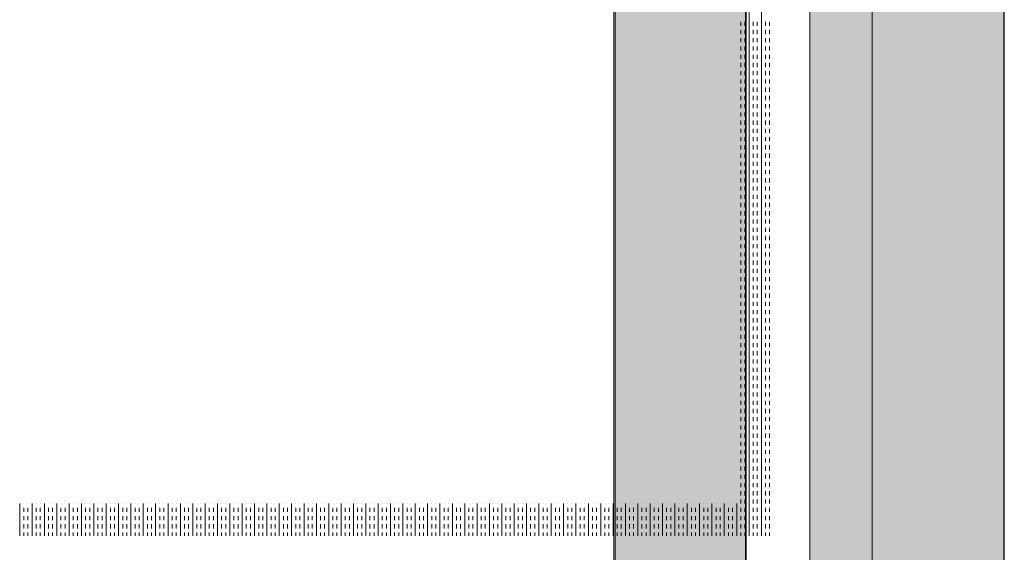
# Model space of a CAD drawing. Extents: x -750 to 58062, y -2404 to 18333.
# Tile 86 of 91: x 20603 to 21364, y 15291 to 15703. Entities that reach past the tile are written whole.
import ezdxf

# ---------------------------------------------------------------- set-up
doc = ezdxf.new("R2010")
doc.units = 0
doc.header["$MEASUREMENT"] = 0
doc.layers.add('GREY SCALE', color=9, linetype='Continuous', lineweight=0, true_color=0x808080)
doc.layers.add('GREYSCALE', color=9, linetype='Continuous', lineweight=0, true_color=0x808080)

# ---------------------------------------------------------------- blocks, each defined once
blk = doc.blocks.new('FLOOR PLAN')
at = {"layer": 'GREYSCALE', "ltscale": 0.25}
h = blk.add_hatch(color=256, dxfattribs=at)
h.dxf.hatch_style = 1
h.paths.add_polyline_path([(21261.56, 12139.37), (21261.56, 12059.77), (21363.41, 12059.77), (21363.18, 18155.08), (21261.33, 18155.07), (21261.56, 12213.15)])
h = blk.add_hatch(color=256, dxfattribs=at)
h.dxf.hatch_style = 1
h.paths.add_polyline_path([(21062.97, 12139.25), (21062.97, 12060.09), (21164.25, 12060.09), (21164.25, 18121.51), (21062.97, 18121.51), (21062.97, 12212.62)])
h = blk.add_hatch(color=256, dxfattribs=at)
h.dxf.hatch_style = 1
h.paths.add_polyline_path([(21363.6, 18078.18), (21213.33, 18078.18), (21213.33, 11251.58), (21363.6, 11251.58)])
for p, q in [((21363.41, 12059.77), (21363.18, 18155.08)), ((21163.58, 12069.11), (21163.58, 18149.45)), ((21164.25, 12060.09), (21164.25, 18121.51)), ((21061.98, 17995.41), (21061.98, 12069.11)), ((21261.34, 18000.66), (21261.56, 12059.77)), ((21062.97, 17967.96), (21062.97, 12060.09))]:
    blk.add_line(p, q, dxfattribs=at)
at = {"layer": 'GREYSCALE'}
for p, q in [((21213.33, 18078.18), (21213.33, 11251.58)), ((21363.6, 11251.58), (21363.6, 18078.18)), ((21166.43, 15303.61), (21166.43, 16005.3)), ((21175.98, 15303.61), (21175.98, 16005.3)), ((21160.07, 15697.78), (21160.07, 15700.96)), ((21163.25, 15697.78), (21163.25, 15700.96)), ((21169.62, 15697.78), (21169.62, 15700.96)), ((21172.8, 15697.78), (21172.8, 15700.96)), ((21179.16, 15697.78), (21179.16, 15700.96)), ((21182.35, 15697.78), (21182.35, 15700.96)), ((21160.07, 15691.41), (21160.07, 15694.59)), ((21163.25, 15691.41), (21163.25, 15694.59)), ((21169.62, 15691.41), (21169.62, 15694.59)), ((21172.8, 15691.41), (21172.8, 15694.59)), ((21179.16, 15691.41), (21179.16, 15694.59)), ((21182.35, 15691.41), (21182.35, 15694.59)), ((21160.07, 15685.05), (21160.07, 15688.23)), ((21160.07, 15678.68), (21160.07, 15681.86)), ((21163.25, 15685.05), (21163.25, 15688.23)), ((21163.25, 15678.68), (21163.25, 15681.86)), ((21169.62, 15685.05), (21169.62, 15688.23)), ((21169.62, 15678.68), (21169.62, 15681.86)), ((21172.8, 15685.05), (21172.8, 15688.23)), ((21172.8, 15678.68), (21172.8, 15681.86)), ((21179.16, 15685.05), (21179.16, 15688.23)), ((21179.16, 15678.68), (21179.16, 15681.86)), ((21182.35, 15685.05), (21182.35, 15688.23)), ((21182.35, 15678.68), (21182.35, 15681.86)), ((21160.07, 15672.32), (21160.07, 15675.5)), ((21163.25, 15672.32), (21163.25, 15675.5)), ((21169.62, 15672.32), (21169.62, 15675.5)), ((21172.8, 15672.32), (21172.8, 15675.5)), ((21179.16, 15672.32), (21179.16, 15675.5)), ((21182.35, 15672.32), (21182.35, 15675.5)), ((21160.07, 15665.95), (21160.07, 15669.13)), ((21163.25, 15665.95), (21163.25, 15669.13)), ((21169.62, 15665.95), (21169.62, 15669.13)), ((21172.8, 15665.95), (21172.8, 15669.13)), ((21179.16, 15665.95), (21179.16, 15669.13)), ((21182.35, 15665.95), (21182.35, 15669.13)), ((21160.07, 15659.58), (21160.07, 15662.77)), ((21163.25, 15659.58), (21163.25, 15662.77)), ((21169.62, 15659.58), (21169.62, 15662.77)), ((21172.8, 15659.58), (21172.8, 15662.77)), ((21179.16, 15659.58), (21179.16, 15662.77)), ((21182.35, 15659.58), (21182.35, 15662.77)), ((21160.07, 15653.22), (21160.07, 15656.4)), ((21163.25, 15653.22), (21163.25, 15656.4)), ((21169.62, 15653.22), (21169.62, 15656.4)), ((21172.8, 15653.22), (21172.8, 15656.4)), ((21179.16, 15653.22), (21179.16, 15656.4)), ((21182.35, 15653.22), (21182.35, 15656.4)), ((21160.07, 15646.85), (21160.07, 15650.04)), ((21160.07, 15640.49), (21160.07, 15643.67)), ((21163.25, 15646.85), (21163.25, 15650.04)), ((21163.25, 15640.49), (21163.25, 15643.67)), ((21169.62, 15646.85), (21169.62, 15650.04)), ((21169.62, 15640.49), (21169.62, 15643.67)), ((21172.8, 15646.85), (21172.8, 15650.04)), ((21172.8, 15640.49), (21172.8, 15643.67)), ((21179.16, 15646.85), (21179.16, 15650.04)), ((21179.16, 15640.49), (21179.16, 15643.67)), ((21182.35, 15646.85), (21182.35, 15650.04)), ((21182.35, 15640.49), (21182.35, 15643.67)), ((21160.07, 15634.12), (21160.07, 15637.31)), ((21163.25, 15634.12), (21163.25, 15637.31)), ((21169.62, 15634.12), (21169.62, 15637.31)), ((21172.8, 15634.12), (21172.8, 15637.31)), ((21179.16, 15634.12), (21179.16, 15637.31)), ((21182.35, 15634.12), (21182.35, 15637.31)), ((21160.07, 15627.76), (21160.07, 15630.94)), ((21163.25, 15627.76), (21163.25, 15630.94)), ((21169.62, 15627.76), (21169.62, 15630.94)), ((21172.8, 15627.76), (21172.8, 15630.94)), ((21179.16, 15627.76), (21179.16, 15630.94)), ((21182.35, 15627.76), (21182.35, 15630.94)), ((21160.07, 15621.39), (21160.07, 15624.57)), ((21163.25, 15621.39), (21163.25, 15624.57)), ((21169.62, 15621.39), (21169.62, 15624.57)), ((21172.8, 15621.39), (21172.8, 15624.57)), ((21179.16, 15621.39), (21179.16, 15624.57)), ((21182.35, 15621.39), (21182.35, 15624.57)), ((21160.07, 15615.03), (21160.07, 15618.21)), ((21163.25, 15615.03), (21163.25, 15618.21)), ((21169.62, 15615.03), (21169.62, 15618.21)), ((21172.8, 15615.03), (21172.8, 15618.21)), ((21179.16, 15615.03), (21179.16, 15618.21)), ((21182.35, 15615.03), (21182.35, 15618.21)), ((21160.07, 15608.66), (21160.07, 15611.84)), ((21163.25, 15608.66), (21163.25, 15611.84)), ((21169.62, 15608.66), (21169.62, 15611.84)), ((21172.8, 15608.66), (21172.8, 15611.84)), ((21179.16, 15608.66), (21179.16, 15611.84)), ((21182.35, 15608.66), (21182.35, 15611.84)), ((21160.07, 15602.3), (21160.07, 15605.48)), ((21160.07, 15595.93), (21160.07, 15599.11)), ((21163.25, 15602.3), (21163.25, 15605.48)), ((21163.25, 15595.93), (21163.25, 15599.11)), ((21169.62, 15602.3), (21169.62, 15605.48)), ((21169.62, 15595.93), (21169.62, 15599.11)), ((21172.8, 15602.3), (21172.8, 15605.48)), ((21172.8, 15595.93), (21172.8, 15599.11)), ((21179.16, 15602.3), (21179.16, 15605.48)), ((21179.16, 15595.93), (21179.16, 15599.11)), ((21182.35, 15602.3), (21182.35, 15605.48)), ((21182.35, 15595.93), (21182.35, 15599.11)), ((21160.07, 15589.57), (21160.07, 15592.75)), ((21163.25, 15589.57), (21163.25, 15592.75)), ((21169.62, 15589.57), (21169.62, 15592.75)), ((21172.8, 15589.57), (21172.8, 15592.75)), ((21179.16, 15589.57), (21179.16, 15592.75)), ((21182.35, 15589.57), (21182.35, 15592.75)), ((21160.07, 15583.2), (21160.07, 15586.38)), ((21163.25, 15583.2), (21163.25, 15586.38)), ((21169.62, 15583.2), (21169.62, 15586.38)), ((21172.8, 15583.2), (21172.8, 15586.38)), ((21179.16, 15583.2), (21179.16, 15586.38)), ((21182.35, 15583.2), (21182.35, 15586.38)), ((21160.07, 15576.83), (21160.07, 15580.02)), ((21163.25, 15576.83), (21163.25, 15580.02)), ((21169.62, 15576.83), (21169.62, 15580.02)), ((21172.8, 15576.83), (21172.8, 15580.02)), ((21179.16, 15576.83), (21179.16, 15580.02)), ((21182.35, 15576.83), (21182.35, 15580.02)), ((21160.07, 15570.47), (21160.07, 15573.65)), ((21163.25, 15570.47), (21163.25, 15573.65)), ((21169.62, 15570.47), (21169.62, 15573.65)), ((21172.8, 15570.47), (21172.8, 15573.65)), ((21179.16, 15570.47), (21179.16, 15573.65)), ((21182.35, 15570.47), (21182.35, 15573.65)), ((21160.07, 15564.1), (21160.07, 15567.29)), ((21160.07, 15557.74), (21160.07, 15560.92)), ((21163.25, 15564.1), (21163.25, 15567.29)), ((21163.25, 15557.74), (21163.25, 15560.92)), ((21169.62, 15564.1), (21169.62, 15567.29)), ((21169.62, 15557.74), (21169.62, 15560.92)), ((21172.8, 15564.1), (21172.8, 15567.29)), ((21172.8, 15557.74), (21172.8, 15560.92)), ((21179.16, 15564.1), (21179.16, 15567.29)), ((21179.16, 15557.74), (21179.16, 15560.92)), ((21182.35, 15564.1), (21182.35, 15567.29)), ((21182.35, 15557.74), (21182.35, 15560.92)), ((21160.07, 15551.37), (21160.07, 15554.56)), ((21163.25, 15551.37), (21163.25, 15554.56)), ((21169.62, 15551.37), (21169.62, 15554.56)), ((21172.8, 15551.37), (21172.8, 15554.56)), ((21179.16, 15551.37), (21179.16, 15554.56)), ((21182.35, 15551.37), (21182.35, 15554.56)), ((21160.07, 15545.01), (21160.07, 15548.19)), ((21163.25, 15545.01), (21163.25, 15548.19)), ((21169.62, 15545.01), (21169.62, 15548.19)), ((21172.8, 15545.01), (21172.8, 15548.19)), ((21179.16, 15545.01), (21179.16, 15548.19)), ((21182.35, 15545.01), (21182.35, 15548.19)), ((21160.07, 15538.64), (21160.07, 15541.82)), ((21163.25, 15538.64), (21163.25, 15541.82)), ((21169.62, 15538.64), (21169.62, 15541.82)), ((21172.8, 15538.64), (21172.8, 15541.82)), ((21179.16, 15538.64), (21179.16, 15541.82)), ((21182.35, 15538.64), (21182.35, 15541.82)), ((21160.07, 15532.28), (21160.07, 15535.46)), ((21163.25, 15532.28), (21163.25, 15535.46)), ((21169.62, 15532.28), (21169.62, 15535.46)), ((21172.8, 15532.28), (21172.8, 15535.46)), ((21179.16, 15532.28), (21179.16, 15535.46)), ((21182.35, 15532.28), (21182.35, 15535.46)), ((21160.07, 15525.91), (21160.07, 15529.09)), ((21160.07, 15519.55), (21160.07, 15522.73)), ((21163.25, 15525.91), (21163.25, 15529.09)), ((21163.25, 15519.55), (21163.25, 15522.73)), ((21169.62, 15525.91), (21169.62, 15529.09)), ((21169.62, 15519.55), (21169.62, 15522.73)), ((21172.8, 15525.91), (21172.8, 15529.09)), ((21172.8, 15519.55), (21172.8, 15522.73)), ((21179.16, 15525.91), (21179.16, 15529.09)), ((21179.16, 15519.55), (21179.16, 15522.73)), ((21182.35, 15525.91), (21182.35, 15529.09)), ((21182.35, 15519.55), (21182.35, 15522.73)), ((21160.07, 15513.18), (21160.07, 15516.36)), ((21163.25, 15513.18), (21163.25, 15516.36)), ((21169.62, 15513.18), (21169.62, 15516.36)), ((21172.8, 15513.18), (21172.8, 15516.36)), ((21179.16, 15513.18), (21179.16, 15516.36)), ((21182.35, 15513.18), (21182.35, 15516.36)), ((21160.07, 15506.82), (21160.07, 15510)), ((21163.25, 15506.82), (21163.25, 15510)), ((21169.62, 15506.82), (21169.62, 15510)), ((21172.8, 15506.82), (21172.8, 15510)), ((21179.16, 15506.82), (21179.16, 15510)), ((21182.35, 15506.82), (21182.35, 15510)), ((21160.07, 15500.45), (21160.07, 15503.63)), ((21163.25, 15500.45), (21163.25, 15503.63)), ((21169.62, 15500.45), (21169.62, 15503.63)), ((21172.8, 15500.45), (21172.8, 15503.63)), ((21179.16, 15500.45), (21179.16, 15503.63)), ((21182.35, 15500.45), (21182.35, 15503.63)), ((21160.07, 15494.08), (21160.07, 15497.27)), ((21163.25, 15494.08), (21163.25, 15497.27)), ((21169.62, 15494.08), (21169.62, 15497.27)), ((21172.8, 15494.08), (21172.8, 15497.27)), ((21179.16, 15494.08), (21179.16, 15497.27)), ((21182.35, 15494.08), (21182.35, 15497.27)), ((21160.07, 15487.72), (21160.07, 15490.9)), ((21160.07, 15481.35), (21160.07, 15484.54)), ((21163.25, 15487.72), (21163.25, 15490.9)), ((21163.25, 15481.35), (21163.25, 15484.54)), ((21169.62, 15487.72), (21169.62, 15490.9)), ((21169.62, 15481.35), (21169.62, 15484.54)), ((21172.8, 15487.72), (21172.8, 15490.9)), ((21172.8, 15481.35), (21172.8, 15484.54)), ((21179.16, 15487.72), (21179.16, 15490.9)), ((21179.16, 15481.35), (21179.16, 15484.54)), ((21182.35, 15487.72), (21182.35, 15490.9)), ((21182.35, 15481.35), (21182.35, 15484.54)), ((21160.07, 15474.99), (21160.07, 15478.17)), ((21163.25, 15474.99), (21163.25, 15478.17)), ((21169.62, 15474.99), (21169.62, 15478.17)), ((21172.8, 15474.99), (21172.8, 15478.17)), ((21179.16, 15474.99), (21179.16, 15478.17)), ((21182.35, 15474.99), (21182.35, 15478.17)), ((21160.07, 15468.62), (21160.07, 15471.81)), ((21163.25, 15468.62), (21163.25, 15471.81)), ((21169.62, 15468.62), (21169.62, 15471.81)), ((21172.8, 15468.62), (21172.8, 15471.81)), ((21179.16, 15468.62), (21179.16, 15471.81)), ((21182.35, 15468.62), (21182.35, 15471.81)), ((21160.07, 15462.26), (21160.07, 15465.44)), ((21163.25, 15462.26), (21163.25, 15465.44)), ((21169.62, 15462.26), (21169.62, 15465.44)), ((21172.8, 15462.26), (21172.8, 15465.44)), ((21179.16, 15462.26), (21179.16, 15465.44)), ((21182.35, 15462.26), (21182.35, 15465.44)), ((21160.07, 15455.89), (21160.07, 15459.07)), ((21163.25, 15455.89), (21163.25, 15459.07)), ((21169.62, 15455.89), (21169.62, 15459.07)), ((21172.8, 15455.89), (21172.8, 15459.07)), ((21179.16, 15455.89), (21179.16, 15459.07)), ((21182.35, 15455.89), (21182.35, 15459.07)), ((21160.07, 15449.53), (21160.07, 15452.71)), ((21160.07, 15443.16), (21160.07, 15446.34)), ((21163.25, 15449.53), (21163.25, 15452.71)), ((21163.25, 15443.16), (21163.25, 15446.34)), ((21169.62, 15449.53), (21169.62, 15452.71)), ((21169.62, 15443.16), (21169.62, 15446.34)), ((21172.8, 15449.53), (21172.8, 15452.71)), ((21172.8, 15443.16), (21172.8, 15446.34)), ((21179.16, 15449.53), (21179.16, 15452.71)), ((21179.16, 15443.16), (21179.16, 15446.34)), ((21182.35, 15449.53), (21182.35, 15452.71)), ((21182.35, 15443.16), (21182.35, 15446.34)), ((21160.07, 15436.8), (21160.07, 15439.98)), ((21163.25, 15436.8), (21163.25, 15439.98)), ((21169.62, 15436.8), (21169.62, 15439.98)), ((21172.8, 15436.8), (21172.8, 15439.98)), ((21179.16, 15436.8), (21179.16, 15439.98)), ((21182.35, 15436.8), (21182.35, 15439.98)), ((21160.07, 15430.43), (21160.07, 15433.61)), ((21163.25, 15430.43), (21163.25, 15433.61)), ((21169.62, 15430.43), (21169.62, 15433.61)), ((21172.8, 15430.43), (21172.8, 15433.61)), ((21179.16, 15430.43), (21179.16, 15433.61)), ((21182.35, 15430.43), (21182.35, 15433.61)), ((21160.07, 15424.07), (21160.07, 15427.25)), ((21163.25, 15424.07), (21163.25, 15427.25)), ((21169.62, 15424.07), (21169.62, 15427.25)), ((21172.8, 15424.07), (21172.8, 15427.25)), ((21179.16, 15424.07), (21179.16, 15427.25)), ((21182.35, 15424.07), (21182.35, 15427.25)), ((21160.07, 15417.7), (21160.07, 15420.88)), ((21163.25, 15417.7), (21163.25, 15420.88)), ((21169.62, 15417.7), (21169.62, 15420.88)), ((21172.8, 15417.7), (21172.8, 15420.88)), ((21179.16, 15417.7), (21179.16, 15420.88)), ((21182.35, 15417.7), (21182.35, 15420.88)), ((21160.07, 15411.33), (21160.07, 15414.52)), ((21160.07, 15404.97), (21160.07, 15408.15)), ((21163.25, 15411.33), (21163.25, 15414.52)), ((21163.25, 15404.97), (21163.25, 15408.15)), ((21169.62, 15411.33), (21169.62, 15414.52)), ((21169.62, 15404.97), (21169.62, 15408.15)), ((21172.8, 15411.33), (21172.8, 15414.52)), ((21172.8, 15404.97), (21172.8, 15408.15)), ((21179.16, 15411.33), (21179.16, 15414.52)), ((21179.16, 15404.97), (21179.16, 15408.15)), ((21182.35, 15411.33), (21182.35, 15414.52)), ((21182.35, 15404.97), (21182.35, 15408.15)), ((21160.07, 15398.6), (21160.07, 15401.79)), ((21163.25, 15398.6), (21163.25, 15401.79)), ((21169.62, 15398.6), (21169.62, 15401.79)), ((21172.8, 15398.6), (21172.8, 15401.79)), ((21179.16, 15398.6), (21179.16, 15401.79)), ((21182.35, 15398.6), (21182.35, 15401.79)), ((21160.07, 15392.24), (21160.07, 15395.42)), ((21163.25, 15392.24), (21163.25, 15395.42)), ((21169.62, 15392.24), (21169.62, 15395.42)), ((21172.8, 15392.24), (21172.8, 15395.42)), ((21179.16, 15392.24), (21179.16, 15395.42)), ((21182.35, 15392.24), (21182.35, 15395.42)), ((21160.07, 15385.87), (21160.07, 15389.06)), ((21163.25, 15385.87), (21163.25, 15389.06)), ((21169.62, 15385.87), (21169.62, 15389.06)), ((21172.8, 15385.87), (21172.8, 15389.06)), ((21179.16, 15385.87), (21179.16, 15389.06)), ((21182.35, 15385.87), (21182.35, 15389.06)), ((21160.07, 15379.51), (21160.07, 15382.69)), ((21163.25, 15379.51), (21163.25, 15382.69)), ((21169.62, 15379.51), (21169.62, 15382.69)), ((21172.8, 15379.51), (21172.8, 15382.69)), ((21179.16, 15379.51), (21179.16, 15382.69)), ((21182.35, 15379.51), (21182.35, 15382.69)), ((21160.07, 15373.14), (21160.07, 15376.32)), ((21160.07, 15366.78), (21160.07, 15369.96)), ((21163.25, 15373.14), (21163.25, 15376.32)), ((21163.25, 15366.78), (21163.25, 15369.96)), ((21169.62, 15373.14), (21169.62, 15376.32)), ((21169.62, 15366.78), (21169.62, 15369.96)), ((21172.8, 15373.14), (21172.8, 15376.32)), ((21172.8, 15366.78), (21172.8, 15369.96)), ((21179.16, 15373.14), (21179.16, 15376.32)), ((21179.16, 15366.78), (21179.16, 15369.96)), ((21182.35, 15373.14), (21182.35, 15376.32)), ((21182.35, 15366.78), (21182.35, 15369.96)), ((21160.07, 15360.41), (21160.07, 15363.59)), ((21163.25, 15360.41), (21163.25, 15363.59)), ((21169.62, 15360.41), (21169.62, 15363.59)), ((21172.8, 15360.41), (21172.8, 15363.59)), ((21179.16, 15360.41), (21179.16, 15363.59)), ((21182.35, 15360.41), (21182.35, 15363.59)), ((21160.07, 15354.05), (21160.07, 15357.23)), ((21163.25, 15354.05), (21163.25, 15357.23)), ((21169.62, 15354.05), (21169.62, 15357.23)), ((21172.8, 15354.05), (21172.8, 15357.23)), ((21179.16, 15354.05), (21179.16, 15357.23)), ((21182.35, 15354.05), (21182.35, 15357.23)), ((21160.07, 15347.68), (21160.07, 15350.86)), ((21163.25, 15347.68), (21163.25, 15350.86)), ((21169.62, 15347.68), (21169.62, 15350.86)), ((21172.8, 15347.68), (21172.8, 15350.86)), ((21179.16, 15347.68), (21179.16, 15350.86)), ((21182.35, 15347.68), (21182.35, 15350.86)), ((21160.07, 15341.31), (21160.07, 15344.5)), ((21163.25, 15341.31), (21163.25, 15344.5)), ((21169.62, 15341.31), (21169.62, 15344.5)), ((21172.8, 15341.31), (21172.8, 15344.5)), ((21179.16, 15341.31), (21179.16, 15344.5)), ((21182.35, 15341.31), (21182.35, 15344.5)), ((21160.07, 15334.95), (21160.07, 15338.13)), ((21163.25, 15334.95), (21163.25, 15338.13)), ((21169.62, 15334.95), (21169.62, 15338.13)), ((21172.8, 15334.95), (21172.8, 15338.13)), ((21179.16, 15334.95), (21179.16, 15338.13)), ((21182.35, 15334.95), (21182.35, 15338.13)), ((20603.1, 15303.61), (20603.1, 15328.67)), ((20606.28, 15328.58), (20606.28, 15328.67)), ((20606.28, 15322.22), (20606.28, 15325.4)), ((20609.46, 15328.58), (20609.46, 15328.67)), ((20609.46, 15322.22), (20609.46, 15325.4)), ((20612.64, 15303.61), (20612.64, 15328.67)), ((20615.83, 15328.58), (20615.83, 15328.67)), ((20615.83, 15322.22), (20615.83, 15325.4)), ((20619.01, 15328.58), (20619.01, 15328.67)), ((20619.01, 15322.22), (20619.01, 15325.4)), ((20622.19, 15303.61), (20622.19, 15328.67)), ((20625.37, 15328.58), (20625.37, 15328.67)), ((20625.37, 15322.22), (20625.37, 15325.4)), ((20628.56, 15328.58), (20628.56, 15328.67)), ((20628.56, 15322.22), (20628.56, 15325.4)), ((20631.74, 15303.61), (20631.74, 15328.67)), ((20634.92, 15328.58), (20634.92, 15328.67)), ((20634.92, 15322.22), (20634.92, 15325.4)), ((20638.11, 15328.58), (20638.11, 15328.67)), ((20638.11, 15322.22), (20638.11, 15325.4)), ((20641.29, 15303.61), (20641.29, 15328.67)), ((20644.47, 15328.58), (20644.47, 15328.67)), ((20644.47, 15322.22), (20644.47, 15325.4)), ((20647.65, 15328.58), (20647.65, 15328.67)), ((20647.65, 15322.22), (20647.65, 15325.4)), ((20650.84, 15303.61), (20650.84, 15328.67)), ((20654.02, 15328.58), (20654.02, 15328.67)), ((20654.02, 15322.22), (20654.02, 15325.4)), ((20657.2, 15328.58), (20657.2, 15328.67)), ((20657.2, 15322.22), (20657.2, 15325.4)), ((20660.38, 15303.61), (20660.38, 15328.67)), ((20663.57, 15328.58), (20663.57, 15328.67)), ((20663.57, 15322.22), (20663.57, 15325.4)), ((20666.75, 15328.58), (20666.75, 15328.67)), ((20666.75, 15322.22), (20666.75, 15325.4)), ((20669.93, 15303.61), (20669.93, 15328.67)), ((20673.12, 15328.58), (20673.12, 15328.67)), ((20673.12, 15322.22), (20673.12, 15325.4)), ((20676.3, 15328.58), (20676.3, 15328.67)), ((20676.3, 15322.22), (20676.3, 15325.4)), ((20679.48, 15303.61), (20679.48, 15328.67)), ((20682.66, 15328.58), (20682.66, 15328.67)), ((20682.66, 15322.22), (20682.66, 15325.4)), ((20685.85, 15328.58), (20685.85, 15328.67)), ((20685.85, 15322.22), (20685.85, 15325.4)), ((20689.03, 15303.61), (20689.03, 15328.67)), ((20692.21, 15328.58), (20692.21, 15328.67)), ((20692.21, 15322.22), (20692.21, 15325.4)), ((20695.39, 15328.58), (20695.39, 15328.67)), ((20695.39, 15322.22), (20695.39, 15325.4)), ((20698.58, 15303.61), (20698.58, 15328.67)), ((20701.76, 15328.58), (20701.76, 15328.67)), ((20701.76, 15322.22), (20701.76, 15325.4)), ((20704.94, 15328.58), (20704.94, 15328.67)), ((20704.94, 15322.22), (20704.94, 15325.4)), ((20708.12, 15303.61), (20708.12, 15328.67)), ((20711.31, 15328.58), (20711.31, 15328.67)), ((20711.31, 15322.22), (20711.31, 15325.4)), ((20714.49, 15328.58), (20714.49, 15328.67)), ((20714.49, 15322.22), (20714.49, 15325.4)), ((20717.67, 15303.61), (20717.67, 15328.67)), ((20720.86, 15328.58), (20720.86, 15328.67)), ((20720.86, 15322.22), (20720.86, 15325.4)), ((20724.04, 15328.58), (20724.04, 15328.67)), ((20724.04, 15322.22), (20724.04, 15325.4)), ((20727.22, 15303.61), (20727.22, 15328.67)), ((20730.4, 15328.58), (20730.4, 15328.67)), ((20730.4, 15322.22), (20730.4, 15325.4)), ((20733.59, 15328.58), (20733.59, 15328.67)), ((20733.59, 15322.22), (20733.59, 15325.4)), ((20736.77, 15303.61), (20736.77, 15328.67)), ((20739.95, 15328.58), (20739.95, 15328.67)), ((20739.95, 15322.22), (20739.95, 15325.4)), ((20743.13, 15328.58), (20743.13, 15328.67)), ((20743.13, 15322.22), (20743.13, 15325.4)), ((20746.32, 15303.61), (20746.32, 15328.67)), ((20749.5, 15328.58), (20749.5, 15328.67)), ((20749.5, 15322.22), (20749.5, 15325.4)), ((20752.68, 15328.58), (20752.68, 15328.67)), ((20752.68, 15322.22), (20752.68, 15325.4)), ((20755.87, 15303.61), (20755.87, 15328.67)), ((20759.05, 15328.58), (20759.05, 15328.67)), ((20759.05, 15322.22), (20759.05, 15325.4)), ((20762.23, 15328.58), (20762.23, 15328.67)), ((20762.23, 15322.22), (20762.23, 15325.4)), ((20765.41, 15303.61), (20765.41, 15328.67)), ((20768.6, 15328.58), (20768.6, 15328.67)), ((20768.6, 15322.22), (20768.6, 15325.4)), ((20771.78, 15328.58), (20771.78, 15328.67)), ((20771.78, 15322.22), (20771.78, 15325.4)), ((20774.96, 15303.61), (20774.96, 15328.67)), ((20778.14, 15328.58), (20778.14, 15328.67)), ((20778.14, 15322.22), (20778.14, 15325.4)), ((20781.33, 15328.58), (20781.33, 15328.67)), ((20781.33, 15322.22), (20781.33, 15325.4)), ((20784.51, 15303.61), (20784.51, 15328.67)), ((20787.69, 15328.58), (20787.69, 15328.67)), ((20787.69, 15322.22), (20787.69, 15325.4)), ((20790.87, 15328.58), (20790.87, 15328.67)), ((20790.87, 15322.22), (20790.87, 15325.4)), ((20794.06, 15303.61), (20794.06, 15328.67)), ((20797.24, 15328.58), (20797.24, 15328.67)), ((20797.24, 15322.22), (20797.24, 15325.4)), ((20800.42, 15328.58), (20800.42, 15328.67)), ((20800.42, 15322.22), (20800.42, 15325.4)), ((20803.61, 15303.61), (20803.61, 15328.67)), ((20806.79, 15328.58), (20806.79, 15328.67)), ((20806.79, 15322.22), (20806.79, 15325.4)), ((20809.97, 15328.58), (20809.97, 15328.67)), ((20809.97, 15322.22), (20809.97, 15325.4)), ((20813.15, 15303.61), (20813.15, 15328.67)), ((20816.34, 15328.58), (20816.34, 15328.67)), ((20816.34, 15322.22), (20816.34, 15325.4)), ((20819.52, 15328.58), (20819.52, 15328.67)), ((20819.52, 15322.22), (20819.52, 15325.4)), ((20822.7, 15303.61), (20822.7, 15328.67)), ((20825.88, 15328.58), (20825.88, 15328.67)), ((20825.88, 15322.22), (20825.88, 15325.4)), ((20829.07, 15328.58), (20829.07, 15328.67)), ((20829.07, 15322.22), (20829.07, 15325.4)), ((20832.25, 15303.61), (20832.25, 15328.67)), ((20835.43, 15328.58), (20835.43, 15328.67)), ((20835.43, 15322.22), (20835.43, 15325.4)), ((20838.62, 15328.58), (20838.62, 15328.67)), ((20838.62, 15322.22), (20838.62, 15325.4)), ((20841.8, 15303.61), (20841.8, 15328.67)), ((20844.98, 15328.58), (20844.98, 15328.67)), ((20844.98, 15322.22), (20844.98, 15325.4)), ((20848.16, 15328.58), (20848.16, 15328.67)), ((20848.16, 15322.22), (20848.16, 15325.4)), ((20851.35, 15303.61), (20851.35, 15328.67)), ((20854.53, 15328.58), (20854.53, 15328.67)), ((20854.53, 15322.22), (20854.53, 15325.4)), ((20857.71, 15328.58), (20857.71, 15328.67)), ((20857.71, 15322.22), (20857.71, 15325.4)), ((20860.89, 15303.61), (20860.89, 15328.67)), ((20864.08, 15328.58), (20864.08, 15328.67)), ((20864.08, 15322.22), (20864.08, 15325.4)), ((20867.26, 15328.58), (20867.26, 15328.67)), ((20867.26, 15322.22), (20867.26, 15325.4)), ((20870.44, 15303.61), (20870.44, 15328.67)), ((20873.62, 15328.58), (20873.62, 15328.67)), ((20873.62, 15322.22), (20873.62, 15325.4)), ((20876.81, 15328.58), (20876.81, 15328.67)), ((20876.81, 15322.22), (20876.81, 15325.4)), ((20879.99, 15303.61), (20879.99, 15328.67)), ((20883.17, 15328.58), (20883.17, 15328.67)), ((20883.17, 15322.22), (20883.17, 15325.4)), ((20886.36, 15328.58), (20886.36, 15328.67)), ((20886.36, 15322.22), (20886.36, 15325.4)), ((20889.54, 15303.61), (20889.54, 15328.67)), ((20892.72, 15328.58), (20892.72, 15328.67)), ((20892.72, 15322.22), (20892.72, 15325.4)), ((20895.9, 15328.58), (20895.9, 15328.67)), ((20895.9, 15322.22), (20895.9, 15325.4)), ((20899.09, 15303.61), (20899.09, 15328.67)), ((20902.27, 15328.58), (20902.27, 15328.67)), ((20902.27, 15322.22), (20902.27, 15325.4)), ((20905.45, 15328.58), (20905.45, 15328.67)), ((20905.45, 15322.22), (20905.45, 15325.4)), ((20908.63, 15303.61), (20908.63, 15328.67)), ((20911.82, 15328.58), (20911.82, 15328.67)), ((20911.82, 15322.22), (20911.82, 15325.4)), ((20915, 15328.58), (20915, 15328.67)), ((20915, 15322.22), (20915, 15325.4)), ((20918.18, 15303.61), (20918.18, 15328.67)), ((20921.37, 15328.58), (20921.37, 15328.67)), ((20921.37, 15322.22), (20921.37, 15325.4)), ((20924.55, 15328.58), (20924.55, 15328.67)), ((20924.55, 15322.22), (20924.55, 15325.4)), ((20927.73, 15303.61), (20927.73, 15328.67)), ((20930.91, 15328.58), (20930.91, 15328.67)), ((20930.91, 15322.22), (20930.91, 15325.4)), ((20934.1, 15328.58), (20934.1, 15328.67)), ((20934.1, 15322.22), (20934.1, 15325.4)), ((20937.28, 15303.61), (20937.28, 15328.67)), ((20940.46, 15328.58), (20940.46, 15328.67)), ((20940.46, 15322.22), (20940.46, 15325.4)), ((20943.64, 15328.58), (20943.64, 15328.67)), ((20943.64, 15322.22), (20943.64, 15325.4)), ((20946.83, 15303.61), (20946.83, 15328.67)), ((20950.01, 15328.58), (20950.01, 15328.67)), ((20950.01, 15322.22), (20950.01, 15325.4)), ((20953.19, 15328.58), (20953.19, 15328.67)), ((20953.19, 15322.22), (20953.19, 15325.4)), ((20956.37, 15303.61), (20956.37, 15328.67)), ((20959.56, 15328.58), (20959.56, 15328.67)), ((20959.56, 15322.22), (20959.56, 15325.4)), ((20962.74, 15328.58), (20962.74, 15328.67)), ((20962.74, 15322.22), (20962.74, 15325.4)), ((20965.92, 15303.61), (20965.92, 15328.67)), ((20969.11, 15328.58), (20969.11, 15328.67)), ((20969.11, 15322.22), (20969.11, 15325.4)), ((20972.29, 15328.58), (20972.29, 15328.67)), ((20972.29, 15322.22), (20972.29, 15325.4)), ((20975.47, 15303.61), (20975.47, 15328.67)), ((20978.65, 15328.58), (20978.65, 15328.67)), ((20978.65, 15322.22), (20978.65, 15325.4)), ((20981.84, 15328.58), (20981.84, 15328.67)), ((20981.84, 15322.22), (20981.84, 15325.4)), ((20985.02, 15303.61), (20985.02, 15328.67)), ((20988.2, 15328.58), (20988.2, 15328.67)), ((20988.2, 15322.22), (20988.2, 15325.4)), ((20991.38, 15328.58), (20991.38, 15328.67)), ((20991.38, 15322.22), (20991.38, 15325.4)), ((20994.57, 15303.61), (20994.57, 15328.67)), ((20997.75, 15328.58), (20997.75, 15328.67)), ((20997.75, 15322.22), (20997.75, 15325.4)), ((21000.93, 15328.58), (21000.93, 15328.67)), ((21000.93, 15322.22), (21000.93, 15325.4)), ((21004.12, 15303.61), (21004.12, 15328.67)), ((21007.3, 15328.58), (21007.3, 15328.67)), ((21007.3, 15322.22), (21007.3, 15325.4)), ((21010.48, 15328.58), (21010.48, 15328.67)), ((21010.48, 15322.22), (21010.48, 15325.4)), ((21013.66, 15303.61), (21013.66, 15328.67)), ((21016.85, 15328.58), (21016.85, 15328.67)), ((21016.85, 15322.22), (21016.85, 15325.4)), ((21020.03, 15328.58), (21020.03, 15328.67)), ((21020.03, 15322.22), (21020.03, 15325.4)), ((21023.21, 15303.61), (21023.21, 15328.67)), ((21026.39, 15328.58), (21026.39, 15328.67)), ((21026.39, 15322.22), (21026.39, 15325.4)), ((21029.58, 15328.58), (21029.58, 15328.67)), ((21029.58, 15322.22), (21029.58, 15325.4)), ((21032.76, 15303.61), (21032.76, 15328.67)), ((21035.94, 15328.58), (21035.94, 15328.67)), ((21035.94, 15322.22), (21035.94, 15325.4)), ((21039.12, 15328.58), (21039.12, 15328.67)), ((21039.12, 15322.22), (21039.12, 15325.4)), ((21042.31, 15303.61), (21042.31, 15328.67)), ((21045.49, 15328.58), (21045.49, 15328.67)), ((21045.49, 15322.22), (21045.49, 15325.4)), ((21048.67, 15328.58), (21048.67, 15328.67)), ((21048.67, 15322.22), (21048.67, 15325.4)), ((21051.86, 15303.61), (21051.86, 15328.67)), ((21055.04, 15328.58), (21055.04, 15328.67)), ((21055.04, 15322.22), (21055.04, 15325.4)), ((21058.22, 15328.58), (21058.22, 15328.67)), ((21058.22, 15322.22), (21058.22, 15325.4)), ((21061.4, 15303.61), (21061.4, 15328.67)), ((21064.59, 15328.58), (21064.59, 15328.67)), ((21064.59, 15322.22), (21064.59, 15325.4)), ((21067.77, 15328.58), (21067.77, 15328.67)), ((21067.77, 15322.22), (21067.77, 15325.4)), ((21070.95, 15303.61), (21070.95, 15328.67)), ((21074.13, 15328.58), (21074.13, 15328.67)), ((21074.13, 15322.22), (21074.13, 15325.4)), ((21077.32, 15328.58), (21077.32, 15328.67)), ((21077.32, 15322.22), (21077.32, 15325.4)), ((21080.5, 15303.61), (21080.5, 15328.67)), ((21083.68, 15328.58), (21083.68, 15328.67)), ((21083.68, 15322.22), (21083.68, 15325.4)), ((21086.87, 15328.58), (21086.87, 15328.67)), ((21086.87, 15322.22), (21086.87, 15325.4)), ((21090.05, 15303.61), (21090.05, 15328.67)), ((21093.23, 15328.58), (21093.23, 15328.67)), ((21093.23, 15322.22), (21093.23, 15325.4)), ((21096.41, 15328.58), (21096.41, 15328.67)), ((21096.41, 15322.22), (21096.41, 15325.4)), ((21099.6, 15303.61), (21099.6, 15328.67)), ((21102.78, 15328.58), (21102.78, 15328.67)), ((21102.78, 15322.22), (21102.78, 15325.4)), ((21105.96, 15328.58), (21105.96, 15328.67)), ((21105.96, 15322.22), (21105.96, 15325.4)), ((21109.14, 15303.61), (21109.14, 15328.67)), ((21112.33, 15328.58), (21112.33, 15328.67)), ((21112.33, 15322.22), (21112.33, 15325.4)), ((21115.51, 15328.58), (21115.51, 15328.67)), ((21115.51, 15322.22), (21115.51, 15325.4)), ((21118.69, 15303.61), (21118.69, 15328.67)), ((21121.88, 15328.58), (21121.88, 15328.67)), ((21121.88, 15322.22), (21121.88, 15325.4)), ((21125.06, 15328.58), (21125.06, 15328.67)), ((21125.06, 15322.22), (21125.06, 15325.4)), ((21128.24, 15303.61), (21128.24, 15328.67)), ((21131.42, 15328.58), (21131.42, 15328.67)), ((21131.42, 15322.22), (21131.42, 15325.4)), ((21134.61, 15328.58), (21134.61, 15328.67)), ((21134.61, 15322.22), (21134.61, 15325.4)), ((21137.79, 15303.61), (21137.79, 15328.67)), ((21140.97, 15328.58), (21140.97, 15328.67)), ((21140.97, 15322.22), (21140.97, 15325.4)), ((21144.15, 15328.58), (21144.15, 15328.67)), ((21144.15, 15322.22), (21144.15, 15325.4)), ((21147.34, 15303.61), (21147.34, 15328.67)), ((21150.52, 15328.58), (21150.52, 15328.67)), ((21150.52, 15322.22), (21150.52, 15325.4)), ((21153.7, 15328.58), (21153.7, 15328.67)), ((21153.7, 15322.22), (21153.7, 15325.4)), ((21156.88, 15303.61), (21156.88, 15328.67)), ((21160.07, 15328.58), (21160.07, 15331.77)), ((21160.07, 15322.22), (21160.07, 15325.4)), ((21163.25, 15328.58), (21163.25, 15331.77)), ((21163.25, 15322.22), (21163.25, 15325.4)), ((21169.62, 15328.58), (21169.62, 15331.77)), ((21169.62, 15322.22), (21169.62, 15325.4)), ((21172.8, 15328.58), (21172.8, 15331.77)), ((21172.8, 15322.22), (21172.8, 15325.4)), ((21179.16, 15328.58), (21179.16, 15331.77)), ((21179.16, 15322.22), (21179.16, 15325.4)), ((21182.35, 15328.58), (21182.35, 15331.77)), ((21182.35, 15322.22), (21182.35, 15325.4)), ((20606.28, 15315.85), (20606.28, 15319.04)), ((20609.46, 15315.85), (20609.46, 15319.04)), ((20615.83, 15315.85), (20615.83, 15319.04)), ((20619.01, 15315.85), (20619.01, 15319.04)), ((20625.37, 15315.85), (20625.37, 15319.04)), ((20628.56, 15315.85), (20628.56, 15319.04)), ((20634.92, 15315.85), (20634.92, 15319.04)), ((20638.11, 15315.85), (20638.11, 15319.04)), ((20644.47, 15315.85), (20644.47, 15319.04)), ((20647.65, 15315.85), (20647.65, 15319.04)), ((20654.02, 15315.85), (20654.02, 15319.04)), ((20657.2, 15315.85), (20657.2, 15319.04)), ((20663.57, 15315.85), (20663.57, 15319.04)), ((20666.75, 15315.85), (20666.75, 15319.04)), ((20673.12, 15315.85), (20673.12, 15319.04)), ((20676.3, 15315.85), (20676.3, 15319.04)), ((20682.66, 15315.85), (20682.66, 15319.04)), ((20685.85, 15315.85), (20685.85, 15319.04)), ((20692.21, 15315.85), (20692.21, 15319.04)), ((20695.39, 15315.85), (20695.39, 15319.04)), ((20701.76, 15315.85), (20701.76, 15319.04)), ((20704.94, 15315.85), (20704.94, 15319.04)), ((20711.31, 15315.85), (20711.31, 15319.04)), ((20714.49, 15315.85), (20714.49, 15319.04)), ((20720.86, 15315.85), (20720.86, 15319.04)), ((20724.04, 15315.85), (20724.04, 15319.04)), ((20730.4, 15315.85), (20730.4, 15319.04)), ((20733.59, 15315.85), (20733.59, 15319.04)), ((20739.95, 15315.85), (20739.95, 15319.04)), ((20743.13, 15315.85), (20743.13, 15319.04)), ((20749.5, 15315.85), (20749.5, 15319.04)), ((20752.68, 15315.85), (20752.68, 15319.04)), ((20759.05, 15315.85), (20759.05, 15319.04)), ((20762.23, 15315.85), (20762.23, 15319.04)), ((20768.6, 15315.85), (20768.6, 15319.04)), ((20771.78, 15315.85), (20771.78, 15319.04)), ((20778.14, 15315.85), (20778.14, 15319.04)), ((20781.33, 15315.85), (20781.33, 15319.04)), ((20787.69, 15315.85), (20787.69, 15319.04)), ((20790.87, 15315.85), (20790.87, 15319.04)), ((20797.24, 15315.85), (20797.24, 15319.04)), ((20800.42, 15315.85), (20800.42, 15319.04)), ((20806.79, 15315.85), (20806.79, 15319.04)), ((20809.97, 15315.85), (20809.97, 15319.04)), ((20816.34, 15315.85), (20816.34, 15319.04)), ((20819.52, 15315.85), (20819.52, 15319.04)), ((20825.88, 15315.85), (20825.88, 15319.04)), ((20829.07, 15315.85), (20829.07, 15319.04)), ((20835.43, 15315.85), (20835.43, 15319.04)), ((20838.62, 15315.85), (20838.62, 15319.04)), ((20844.98, 15315.85), (20844.98, 15319.04)), ((20848.16, 15315.85), (20848.16, 15319.04)), ((20854.53, 15315.85), (20854.53, 15319.04)), ((20857.71, 15315.85), (20857.71, 15319.04)), ((20864.08, 15315.85), (20864.08, 15319.04)), ((20867.26, 15315.85), (20867.26, 15319.04)), ((20873.62, 15315.85), (20873.62, 15319.04)), ((20876.81, 15315.85), (20876.81, 15319.04)), ((20883.17, 15315.85), (20883.17, 15319.04)), ((20886.36, 15315.85), (20886.36, 15319.04)), ((20892.72, 15315.85), (20892.72, 15319.04)), ((20895.9, 15315.85), (20895.9, 15319.04)), ((20902.27, 15315.85), (20902.27, 15319.04)), ((20905.45, 15315.85), (20905.45, 15319.04)), ((20911.82, 15315.85), (20911.82, 15319.04)), ((20915, 15315.85), (20915, 15319.04)), ((20921.37, 15315.85), (20921.37, 15319.04)), ((20924.55, 15315.85), (20924.55, 15319.04)), ((20930.91, 15315.85), (20930.91, 15319.04)), ((20934.1, 15315.85), (20934.1, 15319.04)), ((20940.46, 15315.85), (20940.46, 15319.04)), ((20943.64, 15315.85), (20943.64, 15319.04)), ((20950.01, 15315.85), (20950.01, 15319.04)), ((20953.19, 15315.85), (20953.19, 15319.04)), ((20959.56, 15315.85), (20959.56, 15319.04)), ((20962.74, 15315.85), (20962.74, 15319.04)), ((20969.11, 15315.85), (20969.11, 15319.04)), ((20972.29, 15315.85), (20972.29, 15319.04)), ((20978.65, 15315.85), (20978.65, 15319.04)), ((20981.84, 15315.85), (20981.84, 15319.04)), ((20988.2, 15315.85), (20988.2, 15319.04)), ((20991.38, 15315.85), (20991.38, 15319.04)), ((20997.75, 15315.85), (20997.75, 15319.04)), ((21000.93, 15315.85), (21000.93, 15319.04)), ((21007.3, 15315.85), (21007.3, 15319.04)), ((21010.48, 15315.85), (21010.48, 15319.04)), ((21016.85, 15315.85), (21016.85, 15319.04)), ((21020.03, 15315.85), (21020.03, 15319.04)), ((21026.39, 15315.85), (21026.39, 15319.04)), ((21029.58, 15315.85), (21029.58, 15319.04)), ((21035.94, 15315.85), (21035.94, 15319.04)), ((21039.12, 15315.85), (21039.12, 15319.04)), ((21045.49, 15315.85), (21045.49, 15319.04)), ((21048.67, 15315.85), (21048.67, 15319.04)), ((21055.04, 15315.85), (21055.04, 15319.04)), ((21058.22, 15315.85), (21058.22, 15319.04)), ((21064.59, 15315.85), (21064.59, 15319.04)), ((21067.77, 15315.85), (21067.77, 15319.04)), ((21074.13, 15315.85), (21074.13, 15319.04)), ((21077.32, 15315.85), (21077.32, 15319.04)), ((21083.68, 15315.85), (21083.68, 15319.04)), ((21086.87, 15315.85), (21086.87, 15319.04)), ((21093.23, 15315.85), (21093.23, 15319.04)), ((21096.41, 15315.85), (21096.41, 15319.04)), ((21102.78, 15315.85), (21102.78, 15319.04)), ((21105.96, 15315.85), (21105.96, 15319.04)), ((21112.33, 15315.85), (21112.33, 15319.04)), ((21115.51, 15315.85), (21115.51, 15319.04)), ((21121.88, 15315.85), (21121.88, 15319.04)), ((21125.06, 15315.85), (21125.06, 15319.04)), ((21131.42, 15315.85), (21131.42, 15319.04)), ((21134.61, 15315.85), (21134.61, 15319.04)), ((21140.97, 15315.85), (21140.97, 15319.04)), ((21144.15, 15315.85), (21144.15, 15319.04)), ((21150.52, 15315.85), (21150.52, 15319.04)), ((21153.7, 15315.85), (21153.7, 15319.04)), ((21160.07, 15315.85), (21160.07, 15319.04)), ((21163.25, 15315.85), (21163.25, 15319.04)), ((21169.62, 15315.85), (21169.62, 15319.04)), ((21172.8, 15315.85), (21172.8, 15319.04)), ((21179.16, 15315.85), (21179.16, 15319.04)), ((21182.35, 15315.85), (21182.35, 15319.04)), ((20606.28, 15309.49), (20606.28, 15312.67)), ((20609.46, 15309.49), (20609.46, 15312.67)), ((20615.83, 15309.49), (20615.83, 15312.67)), ((20619.01, 15309.49), (20619.01, 15312.67)), ((20625.37, 15309.49), (20625.37, 15312.67)), ((20628.56, 15309.49), (20628.56, 15312.67)), ((20634.92, 15309.49), (20634.92, 15312.67)), ((20638.11, 15309.49), (20638.11, 15312.67)), ((20644.47, 15309.49), (20644.47, 15312.67)), ((20647.65, 15309.49), (20647.65, 15312.67)), ((20654.02, 15309.49), (20654.02, 15312.67)), ((20657.2, 15309.49), (20657.2, 15312.67)), ((20663.57, 15309.49), (20663.57, 15312.67)), ((20666.75, 15309.49), (20666.75, 15312.67)), ((20673.12, 15309.49), (20673.12, 15312.67)), ((20676.3, 15309.49), (20676.3, 15312.67)), ((20682.66, 15309.49), (20682.66, 15312.67)), ((20685.85, 15309.49), (20685.85, 15312.67)), ((20692.21, 15309.49), (20692.21, 15312.67)), ((20695.39, 15309.49), (20695.39, 15312.67)), ((20701.76, 15309.49), (20701.76, 15312.67)), ((20704.94, 15309.49), (20704.94, 15312.67)), ((20711.31, 15309.49), (20711.31, 15312.67)), ((20714.49, 15309.49), (20714.49, 15312.67)), ((20720.86, 15309.49), (20720.86, 15312.67)), ((20724.04, 15309.49), (20724.04, 15312.67)), ((20730.4, 15309.49), (20730.4, 15312.67)), ((20733.59, 15309.49), (20733.59, 15312.67)), ((20739.95, 15309.49), (20739.95, 15312.67)), ((20743.13, 15309.49), (20743.13, 15312.67)), ((20749.5, 15309.49), (20749.5, 15312.67)), ((20752.68, 15309.49), (20752.68, 15312.67)), ((20759.05, 15309.49), (20759.05, 15312.67)), ((20762.23, 15309.49), (20762.23, 15312.67)), ((20768.6, 15309.49), (20768.6, 15312.67)), ((20771.78, 15309.49), (20771.78, 15312.67)), ((20778.14, 15309.49), (20778.14, 15312.67)), ((20781.33, 15309.49), (20781.33, 15312.67)), ((20787.69, 15309.49), (20787.69, 15312.67)), ((20790.87, 15309.49), (20790.87, 15312.67)), ((20797.24, 15309.49), (20797.24, 15312.67)), ((20800.42, 15309.49), (20800.42, 15312.67)), ((20806.79, 15309.49), (20806.79, 15312.67)), ((20809.97, 15309.49), (20809.97, 15312.67)), ((20816.34, 15309.49), (20816.34, 15312.67)), ((20819.52, 15309.49), (20819.52, 15312.67)), ((20825.88, 15309.49), (20825.88, 15312.67)), ((20829.07, 15309.49), (20829.07, 15312.67)), ((20835.43, 15309.49), (20835.43, 15312.67)), ((20838.62, 15309.49), (20838.62, 15312.67)), ((20844.98, 15309.49), (20844.98, 15312.67)), ((20848.16, 15309.49), (20848.16, 15312.67)), ((20854.53, 15309.49), (20854.53, 15312.67)), ((20857.71, 15309.49), (20857.71, 15312.67)), ((20864.08, 15309.49), (20864.08, 15312.67)), ((20867.26, 15309.49), (20867.26, 15312.67)), ((20873.62, 15309.49), (20873.62, 15312.67)), ((20876.81, 15309.49), (20876.81, 15312.67)), ((20883.17, 15309.49), (20883.17, 15312.67)), ((20886.36, 15309.49), (20886.36, 15312.67)), ((20892.72, 15309.49), (20892.72, 15312.67)), ((20895.9, 15309.49), (20895.9, 15312.67)), ((20902.27, 15309.49), (20902.27, 15312.67)), ((20905.45, 15309.49), (20905.45, 15312.67)), ((20911.82, 15309.49), (20911.82, 15312.67)), ((20915, 15309.49), (20915, 15312.67)), ((20921.37, 15309.49), (20921.37, 15312.67)), ((20924.55, 15309.49), (20924.55, 15312.67)), ((20930.91, 15309.49), (20930.91, 15312.67)), ((20934.1, 15309.49), (20934.1, 15312.67)), ((20940.46, 15309.49), (20940.46, 15312.67)), ((20943.64, 15309.49), (20943.64, 15312.67)), ((20950.01, 15309.49), (20950.01, 15312.67)), ((20953.19, 15309.49), (20953.19, 15312.67)), ((20959.56, 15309.49), (20959.56, 15312.67)), ((20962.74, 15309.49), (20962.74, 15312.67)), ((20969.11, 15309.49), (20969.11, 15312.67)), ((20972.29, 15309.49), (20972.29, 15312.67)), ((20978.65, 15309.49), (20978.65, 15312.67)), ((20981.84, 15309.49), (20981.84, 15312.67)), ((20988.2, 15309.49), (20988.2, 15312.67)), ((20991.38, 15309.49), (20991.38, 15312.67)), ((20997.75, 15309.49), (20997.75, 15312.67)), ((21000.93, 15309.49), (21000.93, 15312.67)), ((21007.3, 15309.49), (21007.3, 15312.67)), ((21010.48, 15309.49), (21010.48, 15312.67)), ((21016.85, 15309.49), (21016.85, 15312.67)), ((21020.03, 15309.49), (21020.03, 15312.67)), ((21026.39, 15309.49), (21026.39, 15312.67)), ((21029.58, 15309.49), (21029.58, 15312.67)), ((21035.94, 15309.49), (21035.94, 15312.67)), ((21039.12, 15309.49), (21039.12, 15312.67)), ((21045.49, 15309.49), (21045.49, 15312.67)), ((21048.67, 15309.49), (21048.67, 15312.67)), ((21055.04, 15309.49), (21055.04, 15312.67)), ((21058.22, 15309.49), (21058.22, 15312.67)), ((21064.59, 15309.49), (21064.59, 15312.67)), ((21067.77, 15309.49), (21067.77, 15312.67)), ((21074.13, 15309.49), (21074.13, 15312.67)), ((21077.32, 15309.49), (21077.32, 15312.67)), ((21083.68, 15309.49), (21083.68, 15312.67)), ((21086.87, 15309.49), (21086.87, 15312.67)), ((21093.23, 15309.49), (21093.23, 15312.67)), ((21096.41, 15309.49), (21096.41, 15312.67)), ((21102.78, 15309.49), (21102.78, 15312.67)), ((21105.96, 15309.49), (21105.96, 15312.67)), ((21112.33, 15309.49), (21112.33, 15312.67)), ((21115.51, 15309.49), (21115.51, 15312.67)), ((21121.88, 15309.49), (21121.88, 15312.67)), ((21125.06, 15309.49), (21125.06, 15312.67)), ((21131.42, 15309.49), (21131.42, 15312.67)), ((21134.61, 15309.49), (21134.61, 15312.67)), ((21140.97, 15309.49), (21140.97, 15312.67)), ((21144.15, 15309.49), (21144.15, 15312.67)), ((21150.52, 15309.49), (21150.52, 15312.67)), ((21153.7, 15309.49), (21153.7, 15312.67)), ((21160.07, 15309.49), (21160.07, 15312.67)), ((21163.25, 15309.49), (21163.25, 15312.67)), ((21169.62, 15309.49), (21169.62, 15312.67)), ((21172.8, 15309.49), (21172.8, 15312.67)), ((21179.16, 15309.49), (21179.16, 15312.67)), ((21182.35, 15309.49), (21182.35, 15312.67)), ((20606.28, 15303.61), (20606.28, 15306.31)), ((20609.46, 15303.61), (20609.46, 15306.31)), ((20615.83, 15303.61), (20615.83, 15306.31)), ((20619.01, 15303.61), (20619.01, 15306.31)), ((20625.37, 15303.61), (20625.37, 15306.31)), ((20628.56, 15303.61), (20628.56, 15306.31)), ((20634.92, 15303.61), (20634.92, 15306.31)), ((20638.11, 15303.61), (20638.11, 15306.31)), ((20644.47, 15303.61), (20644.47, 15306.31)), ((20647.65, 15303.61), (20647.65, 15306.31)), ((20654.02, 15303.61), (20654.02, 15306.31)), ((20657.2, 15303.61), (20657.2, 15306.31)), ((20663.57, 15303.61), (20663.57, 15306.31)), ((20666.75, 15303.61), (20666.75, 15306.31)), ((20673.12, 15303.61), (20673.12, 15306.31)), ((20676.3, 15303.61), (20676.3, 15306.31)), ((20682.66, 15303.61), (20682.66, 15306.31)), ((20685.85, 15303.61), (20685.85, 15306.31)), ((20692.21, 15303.61), (20692.21, 15306.31)), ((20695.39, 15303.61), (20695.39, 15306.31)), ((20701.76, 15303.61), (20701.76, 15306.31)), ((20704.94, 15303.61), (20704.94, 15306.31)), ((20711.31, 15303.61), (20711.31, 15306.31)), ((20714.49, 15303.61), (20714.49, 15306.31)), ((20720.86, 15303.61), (20720.86, 15306.31)), ((20724.04, 15303.61), (20724.04, 15306.31)), ((20730.4, 15303.61), (20730.4, 15306.31)), ((20733.59, 15303.61), (20733.59, 15306.31)), ((20739.95, 15303.61), (20739.95, 15306.31)), ((20743.13, 15303.61), (20743.13, 15306.31)), ((20749.5, 15303.61), (20749.5, 15306.31)), ((20752.68, 15303.61), (20752.68, 15306.31)), ((20759.05, 15303.61), (20759.05, 15306.31)), ((20762.23, 15303.61), (20762.23, 15306.31)), ((20768.6, 15303.61), (20768.6, 15306.31)), ((20771.78, 15303.61), (20771.78, 15306.31)), ((20778.14, 15303.61), (20778.14, 15306.31)), ((20781.33, 15303.61), (20781.33, 15306.31)), ((20787.69, 15303.61), (20787.69, 15306.31)), ((20790.87, 15303.61), (20790.87, 15306.31)), ((20797.24, 15303.61), (20797.24, 15306.31)), ((20800.42, 15303.61), (20800.42, 15306.31)), ((20806.79, 15303.61), (20806.79, 15306.31)), ((20809.97, 15303.61), (20809.97, 15306.31)), ((20816.34, 15303.61), (20816.34, 15306.31)), ((20819.52, 15303.61), (20819.52, 15306.31)), ((20825.88, 15303.61), (20825.88, 15306.31)), ((20829.07, 15303.61), (20829.07, 15306.31)), ((20835.43, 15303.61), (20835.43, 15306.31)), ((20838.62, 15303.61), (20838.62, 15306.31)), ((20844.98, 15303.61), (20844.98, 15306.31)), ((20848.16, 15303.61), (20848.16, 15306.31)), ((20854.53, 15303.61), (20854.53, 15306.31)), ((20857.71, 15303.61), (20857.71, 15306.31)), ((20864.08, 15303.61), (20864.08, 15306.31)), ((20867.26, 15303.61), (20867.26, 15306.31)), ((20873.62, 15303.61), (20873.62, 15306.31)), ((20876.81, 15303.61), (20876.81, 15306.31)), ((20883.17, 15303.61), (20883.17, 15306.31)), ((20886.36, 15303.61), (20886.36, 15306.31)), ((20892.72, 15303.61), (20892.72, 15306.31)), ((20895.9, 15303.61), (20895.9, 15306.31)), ((20902.27, 15303.61), (20902.27, 15306.31)), ((20905.45, 15303.61), (20905.45, 15306.31)), ((20911.82, 15303.61), (20911.82, 15306.31)), ((20915, 15303.61), (20915, 15306.31)), ((20921.37, 15303.61), (20921.37, 15306.31)), ((20924.55, 15303.61), (20924.55, 15306.31)), ((20930.91, 15303.61), (20930.91, 15306.31)), ((20934.1, 15303.61), (20934.1, 15306.31)), ((20940.46, 15303.61), (20940.46, 15306.31)), ((20943.64, 15303.61), (20943.64, 15306.31)), ((20950.01, 15303.61), (20950.01, 15306.31)), ((20953.19, 15303.61), (20953.19, 15306.31)), ((20959.56, 15303.61), (20959.56, 15306.31)), ((20962.74, 15303.61), (20962.74, 15306.31)), ((20969.11, 15303.61), (20969.11, 15306.31)), ((20972.29, 15303.61), (20972.29, 15306.31)), ((20978.65, 15303.61), (20978.65, 15306.31)), ((20981.84, 15303.61), (20981.84, 15306.31)), ((20988.2, 15303.61), (20988.2, 15306.31)), ((20991.38, 15303.61), (20991.38, 15306.31)), ((20997.75, 15303.61), (20997.75, 15306.31)), ((21000.93, 15303.61), (21000.93, 15306.31)), ((21007.3, 15303.61), (21007.3, 15306.31)), ((21010.48, 15303.61), (21010.48, 15306.31)), ((21016.85, 15303.61), (21016.85, 15306.31)), ((21020.03, 15303.61), (21020.03, 15306.31)), ((21026.39, 15303.61), (21026.39, 15306.31)), ((21029.58, 15303.61), (21029.58, 15306.31)), ((21035.94, 15303.61), (21035.94, 15306.31)), ((21039.12, 15303.61), (21039.12, 15306.31)), ((21045.49, 15303.61), (21045.49, 15306.31)), ((21048.67, 15303.61), (21048.67, 15306.31)), ((21055.04, 15303.61), (21055.04, 15306.31)), ((21058.22, 15303.61), (21058.22, 15306.31)), ((21064.59, 15303.61), (21064.59, 15306.31)), ((21067.77, 15303.61), (21067.77, 15306.31)), ((21074.13, 15303.61), (21074.13, 15306.31)), ((21077.32, 15303.61), (21077.32, 15306.31)), ((21083.68, 15303.61), (21083.68, 15306.31)), ((21086.87, 15303.61), (21086.87, 15306.31)), ((21093.23, 15303.61), (21093.23, 15306.31)), ((21096.41, 15303.61), (21096.41, 15306.31)), ((21102.78, 15303.61), (21102.78, 15306.31)), ((21105.96, 15303.61), (21105.96, 15306.31)), ((21112.33, 15303.61), (21112.33, 15306.31)), ((21115.51, 15303.61), (21115.51, 15306.31)), ((21121.88, 15303.61), (21121.88, 15306.31)), ((21125.06, 15303.61), (21125.06, 15306.31)), ((21131.42, 15303.61), (21131.42, 15306.31)), ((21134.61, 15303.61), (21134.61, 15306.31)), ((21140.97, 15303.61), (21140.97, 15306.31)), ((21144.15, 15303.61), (21144.15, 15306.31)), ((21150.52, 15303.61), (21150.52, 15306.31)), ((21153.7, 15303.61), (21153.7, 15306.31)), ((21160.07, 15303.61), (21160.07, 15306.31)), ((21163.25, 15303.61), (21163.25, 15306.31)), ((21169.62, 15303.61), (21169.62, 15306.31)), ((21172.8, 15303.61), (21172.8, 15306.31)), ((21179.16, 15303.61), (21179.16, 15306.31)), ((21182.35, 15303.61), (21182.35, 15306.31))]:
    blk.add_line(p, q, dxfattribs=at)

msp = doc.modelspace()

# ---------------------------------------------------------------- block references
at = {"layer": 'GREY SCALE', "ltscale": 5}
msp.add_blockref('FLOOR PLAN', (0, 0), dxfattribs=at)

doc.saveas('drawing.dxf')
